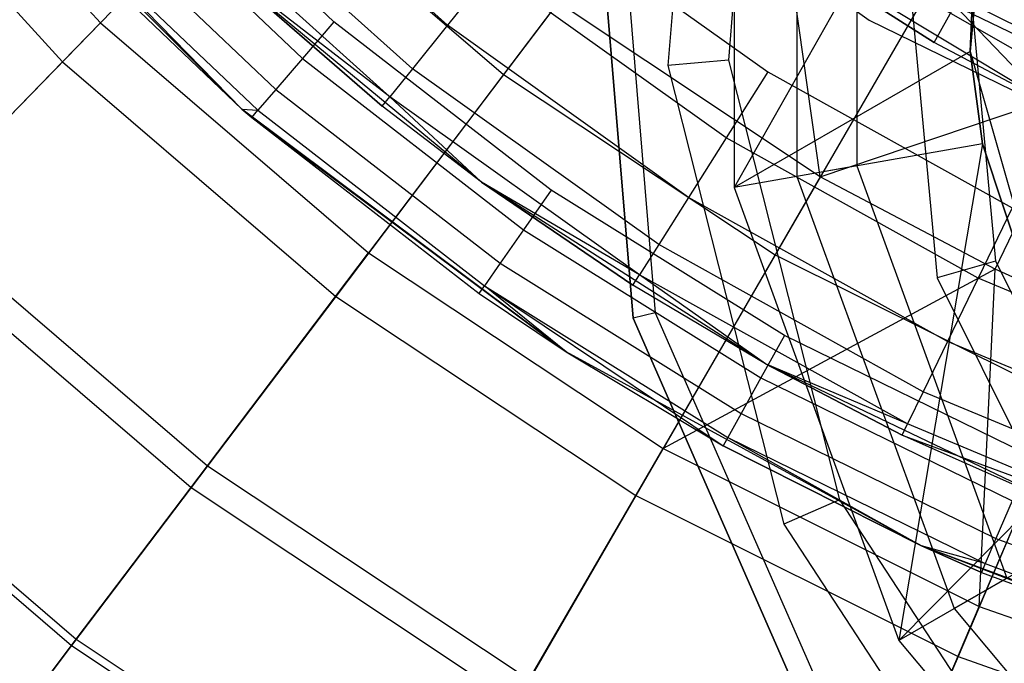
# Model space of a CAD drawing. Extents: x 0.1 to 26.5, y -19.1 to 0.
# Tile 49 of 256: x 11.664 to 12.444, y -13.918 to -13.408. Entities that reach past the tile are written whole.
import ezdxf

# ---------------------------------------------------------------- set-up
doc = ezdxf.new("R2010")
doc.units = 0
doc.header["$LTSCALE"] = 2.54
doc.layers.get('0').update_dxf_attribs({"linetype": 'CONTINUOUS'})

# ---------------------------------------------------------------- blocks, each defined once
blk = doc.blocks.new('7777_STL')
at = {"color": 0}
for p, q in [((12.20827, -13.07021, 3.35974), (12.17729, -13.44412, 3.35974)), ((12.20827, -13.07021, 3.35974), (12.17729, -13.44412, 3.35974)), ((12.25498, -13.08204, 3.51971), (12.22531, -13.44014, 3.51971)), ((12.25498, -13.08204, 3.51971), (12.22531, -13.44014, 3.51971)), ((12.44748, -13.1037, 2.70965), (12.41697, -13.43304, 2.70965)), ((12.44748, -13.1037, 2.70965), (12.41697, -13.43304, 2.70965)), ((12.22984, -13.15899, 0.15965), (12.22984, -13.54101, 0.15965)), ((12.22984, -13.15899, 0.15965), (12.22984, -13.54101, 0.15965)), ((12.27969, -13.16778, 3.65971), (12.27969, -13.53222, 3.65971)), ((12.27969, -13.16778, 3.65971), (12.27969, -13.53222, 3.65971)), ((12.32714, -13.17614, 3.81968), (12.32714, -13.52386, 3.81968)), ((12.32714, -13.17614, 3.81968), (12.32714, -13.52386, 3.81968)), ((12.4268, -13.19372, 0.44424), (12.22984, -13.54101, 0.15965)), ((12.4268, -13.19372, 0.44424), (12.22984, -13.54101, 0.15965)), ((12.4268, -13.19372, 0.44424), (12.41697, -13.43304, 0.44424)), ((12.41697, -13.43304, 2.70965), (12.4268, -13.19372, 0.44424)), ((12.4268, -13.19372, 0.44424), (12.41697, -13.43304, 0.44424)), ((12.41697, -13.43304, 2.70965), (12.4268, -13.19372, 0.44424)), ((11.53904, -13.20312, 32.97069), (11.72757, -13.41034, 32.97069)), ((11.53904, -13.20312, 32.97069), (11.72757, -13.41034, 32.97069)), ((12.07556, -13.22002, 28.47422), (12.33701, -13.40843, 28.47422)), ((12.07556, -13.22002, 28.47422), (12.33701, -13.40843, 28.47422)), ((12.07556, -13.22002, 29.67422), (12.33701, -13.40843, 29.67422)), ((12.07556, -13.22002, 29.67422), (12.33701, -13.40843, 29.67422)), ((11.50541, -13.23013, 36.88943), (11.69752, -13.44127, 36.88943)), ((11.50541, -13.23013, 36.88943), (11.69752, -13.44127, 36.88943)), ((11.90098, -13.23186, 32.60881), (11.72757, -13.41034, 32.97069)), ((11.90098, -13.23186, 32.60881), (11.72757, -13.41034, 32.97069)), ((11.83969, -13.47878, 28.37834), (11.61269, -13.25178, 28.37834)), ((11.83969, -13.47878, 28.37834), (11.61269, -13.25178, 28.37834)), ((12.00258, -13.41229, 29.63603), (11.82787, -13.25528, 29.63603)), ((12.00258, -13.41229, 29.63603), (11.82787, -13.25528, 29.63603)), ((12.19684, -13.25358, 37.3532), (12.0472, -13.45133, 37.13517)), ((12.19684, -13.25358, 37.3532), (12.0472, -13.45133, 37.13517)), ((12.14985, -13.64458, 0.15965), (12.11723, -13.2509, 0.15965)), ((12.11723, -13.2509, 3.15965), (12.14985, -13.64458, 3.15965)), ((12.11723, -13.2509, 3.15965), (12.14985, -13.64458, 3.15965)), ((12.14985, -13.64458, 0.15965), (12.11723, -13.2509, 0.15965)), ((12.13526, -13.2524, 3.21974), (12.16739, -13.64014, 3.21974)), ((12.13526, -13.2524, 3.21974), (12.16739, -13.64014, 3.21974)), ((11.91268, -13.40967, 25.37834), (11.75482, -13.25962, 25.37834)), ((11.91268, -13.40967, 25.37834), (11.75482, -13.25962, 25.37834)), ((12.35819, -13.26151, 3.95968), (12.39071, -13.61245, 3.95968)), ((12.35819, -13.26151, 3.95968), (12.39071, -13.61245, 3.95968)), ((12.40617, -13.26596, 4.11965), (12.43706, -13.59926, 4.11965)), ((12.40617, -13.26596, 4.11965), (12.43706, -13.59926, 4.11965)), ((11.85121, -13.28308, 37.13517), (11.69752, -13.44127, 36.88943)), ((11.85121, -13.28308, 37.13517), (11.69752, -13.44127, 36.88943)), ((11.72709, -13.28598, 25.38596), (11.88775, -13.4387, 25.38596)), ((11.72709, -13.28598, 25.38596), (11.88775, -13.4387, 25.38596)), ((11.97489, -13.4468, 29.59178), (11.7965, -13.28648, 29.59178)), ((11.97489, -13.4468, 29.59178), (11.7965, -13.28648, 29.59178)), ((11.85121, -13.28308, 37.13517), (12.0472, -13.45133, 37.13517)), ((11.85121, -13.28308, 37.13517), (12.0472, -13.45133, 37.13517)), ((11.70357, -13.30833, 25.40763), (11.86662, -13.46332, 25.40763)), ((11.70357, -13.30833, 25.40763), (11.86662, -13.46332, 25.40763)), ((11.95712, -13.46897, 29.53603), (11.77636, -13.30651, 29.53603)), ((11.95712, -13.46897, 29.53603), (11.77636, -13.30651, 29.53603)), ((12.38835, -13.42613, 27.25318), (12.20362, -13.30786, 27.25318)), ((12.47807, -13.47336, 31.75208), (12.20362, -13.30786, 31.75208)), ((12.20362, -13.30786, 31.75208), (12.38835, -13.42613, 27.25318)), ((12.20362, -13.30786, 31.75208), (12.38835, -13.42613, 27.25318)), ((12.38835, -13.42613, 27.25318), (12.20362, -13.30786, 27.25318)), ((12.47807, -13.47336, 31.75208), (12.20362, -13.30786, 31.75208)), ((12.07613, -13.32058, 29.67422), (12.25659, -13.44939, 29.67422)), ((12.07613, -13.32058, 29.67422), (12.25659, -13.44939, 29.67422)), ((11.68234, -13.32851, 25.47834), (11.83969, -13.47878, 28.37834)), ((11.68234, -13.32851, 25.47834), (11.83969, -13.47878, 28.37834)), ((11.68234, -13.32851, 25.47834), (11.83969, -13.47878, 25.47834)), ((11.68234, -13.32851, 25.47834), (11.83969, -13.47878, 25.47834)), ((11.83969, -13.47878, 25.47834), (11.68786, -13.32327, 25.44008)), ((11.68786, -13.32327, 25.44008), (11.8525, -13.47977, 25.44008)), ((11.83969, -13.47878, 25.47834), (11.68786, -13.32327, 25.44008)), ((11.68786, -13.32327, 25.44008), (11.8525, -13.47977, 25.44008)), ((12.29816, -13.5324, 32.60881), (12.26884, -13.32684, 32.37004)), ((12.29816, -13.5324, 32.60881), (12.26884, -13.32684, 32.37004)), ((12.50543, -13.46239, 32.37004), (12.26884, -13.32684, 32.37004)), ((12.50543, -13.46239, 32.37004), (12.26884, -13.32684, 32.37004)), ((12.02954, -13.53672, 28.87422), (11.82372, -13.36615, 28.87422)), ((11.82372, -13.36615, 28.87422), (11.951, -13.4766, 29.47422)), ((11.951, -13.4766, 29.47422), (11.82372, -13.36615, 29.47422)), ((11.82372, -13.36615, 28.87422), (11.951, -13.4766, 29.47422)), ((12.02954, -13.53672, 28.87422), (11.82372, -13.36615, 28.87422)), ((11.951, -13.4766, 29.47422), (11.82372, -13.36615, 29.47422)), ((11.95712, -13.46897, 29.53603), (11.82372, -13.36615, 29.47422)), ((11.95712, -13.46897, 29.53603), (11.82372, -13.36615, 29.47422)), ((12.03746, -13.3688, 29.66443), (12.00258, -13.41229, 29.63603)), ((12.03746, -13.3688, 29.66443), (12.00258, -13.41229, 29.63603)), ((12.22356, -13.50163, 29.66443), (12.03746, -13.3688, 29.66443)), ((12.22356, -13.50163, 29.66443), (12.03746, -13.3688, 29.66443)), ((12.38659, -13.37957, 37.3532), (12.26239, -13.59422, 37.13517)), ((12.38659, -13.37957, 37.3532), (12.26239, -13.59422, 37.13517)), ((12.38659, -13.37957, 37.3532), (12.59038, -13.4813, 37.3532)), ((12.38659, -13.37957, 37.3532), (12.59038, -13.4813, 37.3532)), ((12.0903, -13.39438, 32.60881), (11.94014, -13.59281, 32.97069)), ((12.0903, -13.39438, 32.60881), (11.94014, -13.59281, 32.97069)), ((12.29816, -13.5324, 32.60881), (12.0903, -13.39438, 32.60881)), ((12.29816, -13.5324, 32.60881), (12.0903, -13.39438, 32.60881)), ((12.38835, -13.42613, 27.25318), (12.40491, -13.39662, 27.04427)), ((12.38835, -13.42613, 27.25318), (12.40491, -13.39662, 27.04427)), ((12.47807, -13.47336, 27.25318), (12.40491, -13.39662, 27.04427)), ((12.40491, -13.39662, 27.04427), (12.60268, -13.49268, 27.04427)), ((12.47807, -13.47336, 27.25318), (12.40491, -13.39662, 27.04427)), ((12.40491, -13.39662, 27.04427), (12.60268, -13.49268, 27.04427)), ((11.58011, -13.56211, 33.35554), (11.72757, -13.41034, 32.97069)), ((11.58011, -13.56211, 33.35554), (11.72757, -13.41034, 32.97069)), ((11.72757, -13.41034, 32.97069), (11.94014, -13.59281, 32.97069)), ((11.72757, -13.41034, 32.97069), (11.94014, -13.59281, 32.97069)), ((11.91268, -13.40967, 25.37834), (11.88775, -13.4387, 25.38596)), ((11.91268, -13.40967, 25.37834), (11.88775, -13.4387, 25.38596)), ((12.0849, -13.54298, 25.37834), (11.91268, -13.40967, 25.37834)), ((12.0849, -13.54298, 25.37834), (11.91268, -13.40967, 25.37834)), ((12.00258, -13.41229, 29.63603), (11.97489, -13.4468, 29.59178)), ((12.00258, -13.41229, 29.63603), (11.97489, -13.4468, 29.59178)), ((12.19376, -13.54875, 29.63603), (12.00258, -13.41229, 29.63603)), ((12.19376, -13.54875, 29.63603), (12.00258, -13.41229, 29.63603)), ((12.33701, -13.40843, 28.47422), (12.62654, -13.54995, 28.47422)), ((12.33701, -13.40843, 28.47422), (12.62654, -13.54995, 28.47422)), ((12.33701, -13.40843, 28.47422), (12.33701, -13.40843, 29.67422)), ((12.33701, -13.40843, 29.67422), (12.62654, -13.54995, 29.67422)), ((12.33701, -13.40843, 28.47422), (12.33701, -13.40843, 29.67422)), ((12.33701, -13.40843, 29.67422), (12.62654, -13.54995, 29.67422)), ((12.47807, -13.47336, 27.25318), (12.38835, -13.42613, 27.25318)), ((12.47807, -13.47336, 31.75208), (12.38835, -13.42613, 27.25318)), ((12.47807, -13.47336, 27.25318), (12.38835, -13.42613, 27.25318)), ((12.47807, -13.47336, 31.75208), (12.38835, -13.42613, 27.25318)), ((12.41697, -13.43304, 0.44424), (12.22984, -13.54101, 0.15965)), ((12.41697, -13.43304, 0.44424), (12.22984, -13.54101, 0.15965)), ((12.41697, -13.43304, 0.44424), (12.4268, -13.50628, 0.44424)), ((12.4268, -13.50628, 0.44424), (12.41697, -13.43304, 2.70965)), ((12.41697, -13.43304, 2.70965), (12.50748, -13.75116, 2.70965)), ((12.4268, -13.50628, 0.44424), (12.41697, -13.43304, 2.70965)), ((12.41697, -13.43304, 0.44424), (12.4268, -13.50628, 0.44424)), ((12.41697, -13.43304, 0.44424), (12.41697, -13.43304, 2.70965)), ((12.41697, -13.43304, 0.44424), (12.41697, -13.43304, 2.70965)), ((12.41697, -13.43304, 2.70965), (12.50748, -13.75116, 2.70965)), ((11.69752, -13.44127, 36.88943), (11.5651, -13.57757, 36.61939)), ((11.69752, -13.44127, 36.88943), (11.5651, -13.57757, 36.61939)), ((11.69752, -13.44127, 36.88943), (11.91412, -13.6272, 36.88943)), ((11.69752, -13.44127, 36.88943), (11.91412, -13.6272, 36.88943)), ((11.88775, -13.4387, 25.38596), (11.86662, -13.46332, 25.40763)), ((11.88775, -13.4387, 25.38596), (11.86662, -13.46332, 25.40763)), ((11.88775, -13.4387, 25.38596), (12.06304, -13.57439, 25.38596)), ((11.88775, -13.4387, 25.38596), (12.06304, -13.57439, 25.38596)), ((12.22531, -13.44014, 3.51971), (12.17729, -13.44412, 3.35974)), ((12.22531, -13.44014, 3.51971), (12.17729, -13.44412, 3.35974)), ((12.17729, -13.44412, 3.35974), (12.26939, -13.80783, 3.35974)), ((12.17729, -13.44412, 3.35974), (12.26939, -13.80783, 3.35974)), ((12.22531, -13.44014, 3.51971), (12.31352, -13.78847, 3.51971)), ((12.22531, -13.44014, 3.51971), (12.31352, -13.78847, 3.51971)), ((12.0472, -13.45133, 37.13517), (11.91412, -13.6272, 36.88943)), ((12.0472, -13.45133, 37.13517), (11.91412, -13.6272, 36.88943)), ((11.97489, -13.4468, 29.59178), (11.95712, -13.46897, 29.53603)), ((11.97489, -13.4468, 29.59178), (11.95712, -13.46897, 29.53603)), ((12.17012, -13.58615, 29.59178), (11.97489, -13.4468, 29.59178)), ((12.17012, -13.58615, 29.59178), (11.97489, -13.4468, 29.59178)), ((12.0472, -13.45133, 37.13517), (12.26239, -13.59422, 37.13517)), ((12.0472, -13.45133, 37.13517), (12.26239, -13.59422, 37.13517)), ((12.25659, -13.44939, 29.67422), (12.22356, -13.50163, 29.66443)), ((12.25659, -13.44939, 29.67422), (12.22356, -13.50163, 29.66443)), ((12.25659, -13.44939, 29.67422), (12.45033, -13.55717, 29.67422)), ((12.25659, -13.44939, 29.67422), (12.45033, -13.55717, 29.67422)), ((11.86662, -13.46332, 25.40763), (11.8525, -13.47977, 25.44008)), ((11.86662, -13.46332, 25.40763), (11.8525, -13.47977, 25.44008)), ((11.86662, -13.46332, 25.40763), (12.04451, -13.60102, 25.40763)), ((11.86662, -13.46332, 25.40763), (12.04451, -13.60102, 25.40763)), ((11.951, -13.4766, 29.47422), (11.95712, -13.46897, 29.53603)), ((11.951, -13.4766, 29.47422), (11.95712, -13.46897, 29.53603)), ((12.02954, -13.53672, 29.47422), (11.95712, -13.46897, 29.53603)), ((12.02954, -13.53672, 29.47422), (11.95712, -13.46897, 29.53603)), ((12.15494, -13.61016, 29.53603), (11.95712, -13.46897, 29.53603)), ((12.15494, -13.61016, 29.53603), (11.95712, -13.46897, 29.53603)), ((12.29816, -13.5324, 32.60881), (12.50543, -13.46239, 32.37004)), ((12.29816, -13.5324, 32.60881), (12.50543, -13.46239, 32.37004)), ((12.43675, -13.60559, 32.60881), (12.50543, -13.46239, 32.37004)), ((12.43675, -13.60559, 32.60881), (12.50543, -13.46239, 32.37004)), ((12.02954, -13.53672, 28.87422), (11.951, -13.4766, 29.47422)), ((12.02954, -13.53672, 28.87422), (11.951, -13.4766, 29.47422)), ((12.02954, -13.53672, 29.47422), (11.951, -13.4766, 29.47422)), ((12.02954, -13.53672, 29.47422), (11.951, -13.4766, 29.47422)), ((11.83969, -13.47878, 25.47834), (11.83969, -13.47878, 28.37834)), ((11.83969, -13.47878, 25.47834), (11.83969, -13.47878, 28.37834)), ((11.83969, -13.47878, 25.47834), (12.09669, -13.67116, 28.37834)), ((12.09669, -13.67116, 28.37834), (11.83969, -13.47878, 28.37834)), ((11.83969, -13.47878, 25.47834), (12.09669, -13.67116, 28.37834)), ((11.83969, -13.47878, 25.47834), (11.84754, -13.48554, 25.47834)), ((12.09669, -13.67116, 28.37834), (11.83969, -13.47878, 28.37834)), ((11.83969, -13.47878, 25.47834), (11.84754, -13.48554, 25.47834)), ((11.83969, -13.47878, 25.47834), (11.8525, -13.47977, 25.44008)), ((11.83969, -13.47878, 25.47834), (11.8525, -13.47977, 25.44008)), ((11.84754, -13.48554, 25.47834), (11.8525, -13.47977, 25.44008)), ((11.84754, -13.48554, 25.47834), (11.8525, -13.47977, 25.44008)), ((11.8525, -13.47977, 25.44008), (12.03212, -13.61881, 25.44008)), ((11.8525, -13.47977, 25.44008), (12.03212, -13.61881, 25.44008)), ((11.84754, -13.48554, 25.47834), (12.09669, -13.67116, 28.37834)), ((11.84754, -13.48554, 25.47834), (12.09669, -13.67116, 28.37834)), ((11.84754, -13.48554, 25.47834), (12.02777, -13.62505, 25.47834)), ((11.84754, -13.48554, 25.47834), (12.02777, -13.62505, 25.47834)), ((12.22356, -13.50163, 29.66443), (12.19376, -13.54875, 29.63603)), ((12.22356, -13.50163, 29.66443), (12.19376, -13.54875, 29.63603)), ((12.42336, -13.61278, 29.66443), (12.22356, -13.50163, 29.66443)), ((12.42336, -13.61278, 29.66443), (12.22356, -13.50163, 29.66443)), ((12.4268, -13.50628, 0.44424), (12.22984, -13.54101, 0.15965)), ((12.4268, -13.50628, 0.44424), (12.22984, -13.54101, 0.15965)), ((12.4268, -13.50628, 0.44424), (12.3605, -13.9, 0.15965)), ((12.4268, -13.50628, 0.44424), (12.3605, -13.9, 0.15965)), ((12.4268, -13.50628, 0.44424), (12.50748, -13.75116, 0.44424)), ((12.50748, -13.75116, 2.70965), (12.4268, -13.50628, 0.44424)), ((12.4268, -13.50628, 0.44424), (12.50748, -13.75116, 0.44424)), ((12.50748, -13.75116, 2.70965), (12.4268, -13.50628, 0.44424)), ((12.32714, -13.52386, 3.81968), (12.27969, -13.53222, 3.65971)), ((12.32714, -13.52386, 3.81968), (12.27969, -13.53222, 3.65971)), ((12.32714, -13.52386, 3.81968), (12.44607, -13.8506, 3.81968)), ((12.32714, -13.52386, 3.81968), (12.44607, -13.8506, 3.81968)), ((12.25471, -13.68077, 28.87422), (12.02954, -13.53672, 28.87422)), ((12.02954, -13.53672, 28.87422), (12.02954, -13.53672, 29.47422)), ((12.02954, -13.53672, 28.87422), (12.02954, -13.53672, 29.47422)), ((12.02954, -13.53672, 28.87422), (12.14971, -13.61843, 29.47422)), ((12.14971, -13.61843, 29.47422), (12.02954, -13.53672, 29.47422)), ((12.02954, -13.53672, 28.87422), (12.14971, -13.61843, 29.47422)), ((12.25471, -13.68077, 28.87422), (12.02954, -13.53672, 28.87422)), ((12.14971, -13.61843, 29.47422), (12.02954, -13.53672, 29.47422)), ((12.15494, -13.61016, 29.53603), (12.02954, -13.53672, 29.47422)), ((12.15494, -13.61016, 29.53603), (12.02954, -13.53672, 29.47422)), ((12.29816, -13.5324, 32.60881), (12.17353, -13.74778, 32.97069)), ((12.29816, -13.5324, 32.60881), (12.17353, -13.74778, 32.97069)), ((12.27969, -13.53222, 3.65971), (12.40434, -13.87469, 3.65971)), ((12.27969, -13.53222, 3.65971), (12.40434, -13.87469, 3.65971)), ((12.43675, -13.60559, 32.60881), (12.29816, -13.5324, 32.60881)), ((12.43675, -13.60559, 32.60881), (12.29816, -13.5324, 32.60881)), ((12.0849, -13.54298, 25.37834), (12.06304, -13.57439, 25.38596)), ((12.0849, -13.54298, 25.37834), (12.06304, -13.57439, 25.38596)), ((12.26973, -13.65818, 25.37834), (12.0849, -13.54298, 25.37834)), ((12.26973, -13.65818, 25.37834), (12.0849, -13.54298, 25.37834)), ((12.22984, -13.54101, 0.15965), (12.3605, -13.9, 0.15965)), ((12.22984, -13.54101, 0.15965), (12.3605, -13.9, 0.15965)), ((12.19376, -13.54875, 29.63603), (12.17012, -13.58615, 29.59178)), ((12.19376, -13.54875, 29.63603), (12.17012, -13.58615, 29.59178)), ((12.39902, -13.66295, 29.63603), (12.19376, -13.54875, 29.63603)), ((12.39902, -13.66295, 29.63603), (12.19376, -13.54875, 29.63603)), ((11.58011, -13.56211, 33.35554), (11.81245, -13.76156, 33.35554)), ((11.58011, -13.56211, 33.35554), (11.81245, -13.76156, 33.35554)), ((12.45033, -13.55717, 29.67422), (12.42336, -13.61278, 29.66443)), ((12.45033, -13.55717, 29.67422), (12.42336, -13.61278, 29.66443)), ((11.5651, -13.57757, 36.61939), (11.79945, -13.77875, 36.61939)), ((11.5651, -13.57757, 36.61939), (11.79945, -13.77875, 36.61939)), ((12.06304, -13.57439, 25.38596), (12.04451, -13.60102, 25.40763)), ((12.06304, -13.57439, 25.38596), (12.04451, -13.60102, 25.40763)), ((12.06304, -13.57439, 25.38596), (12.25116, -13.69164, 25.38596)), ((12.06304, -13.57439, 25.38596), (12.25116, -13.69164, 25.38596)), ((12.17012, -13.58615, 29.59178), (12.15494, -13.61016, 29.53603)), ((12.17012, -13.58615, 29.59178), (12.15494, -13.61016, 29.53603)), ((12.37972, -13.70276, 29.59178), (12.17012, -13.58615, 29.59178)), ((12.37972, -13.70276, 29.59178), (12.17012, -13.58615, 29.59178)), ((11.81245, -13.76156, 33.35554), (11.94014, -13.59281, 32.97069)), ((11.81245, -13.76156, 33.35554), (11.94014, -13.59281, 32.97069)), ((11.94014, -13.59281, 32.97069), (12.17353, -13.74778, 32.97069)), ((11.94014, -13.59281, 32.97069), (12.17353, -13.74778, 32.97069)), ((12.26239, -13.59422, 37.13517), (12.15193, -13.78511, 36.88943)), ((12.26239, -13.59422, 37.13517), (12.15193, -13.78511, 36.88943)), ((12.26239, -13.59422, 37.13517), (12.4935, -13.70957, 37.13517)), ((12.26239, -13.59422, 37.13517), (12.4935, -13.70957, 37.13517)), ((12.04451, -13.60102, 25.40763), (12.03212, -13.61881, 25.44008)), ((12.04451, -13.60102, 25.40763), (12.03212, -13.61881, 25.44008)), ((12.04451, -13.60102, 25.40763), (12.23541, -13.72001, 25.40763)), ((12.04451, -13.60102, 25.40763), (12.23541, -13.72001, 25.40763)), ((12.43706, -13.59926, 4.11965), (12.39071, -13.61245, 3.95968)), ((12.43706, -13.59926, 4.11965), (12.39071, -13.61245, 3.95968)), ((12.43706, -13.59926, 4.11965), (12.58626, -13.89891, 4.11965)), ((12.43706, -13.59926, 4.11965), (12.58626, -13.89891, 4.11965)), ((12.43675, -13.60559, 32.60881), (12.17353, -13.74778, 32.97069)), ((12.43675, -13.60559, 32.60881), (12.17353, -13.74778, 32.97069)), ((12.42419, -13.8729, 32.97069), (12.43675, -13.60559, 32.60881)), ((12.42419, -13.8729, 32.97069), (12.43675, -13.60559, 32.60881)), ((12.52141, -13.64383, 32.60881), (12.43675, -13.60559, 32.60881)), ((12.52141, -13.64383, 32.60881), (12.43675, -13.60559, 32.60881)), ((12.14971, -13.61843, 29.47422), (12.15494, -13.61016, 29.53603)), ((12.14971, -13.61843, 29.47422), (12.15494, -13.61016, 29.53603)), ((12.25471, -13.68077, 29.47422), (12.15494, -13.61016, 29.53603)), ((12.25471, -13.68077, 29.47422), (12.15494, -13.61016, 29.53603)), ((12.36732, -13.72832, 29.53603), (12.15494, -13.61016, 29.53603)), ((12.36732, -13.72832, 29.53603), (12.15494, -13.61016, 29.53603)), ((12.39071, -13.61245, 3.95968), (12.54781, -13.92794, 3.95968)), ((12.39071, -13.61245, 3.95968), (12.54781, -13.92794, 3.95968)), ((12.42336, -13.61278, 29.66443), (12.39902, -13.66295, 29.63603)), ((12.42336, -13.61278, 29.66443), (12.39902, -13.66295, 29.63603)), ((12.63434, -13.70087, 29.66443), (12.42336, -13.61278, 29.66443)), ((12.63434, -13.70087, 29.66443), (12.42336, -13.61278, 29.66443)), ((12.02777, -13.62505, 25.47834), (12.03212, -13.61881, 25.44008)), ((12.02777, -13.62505, 25.47834), (12.03212, -13.61881, 25.44008)), ((12.02777, -13.62505, 25.47834), (12.09669, -13.67116, 28.37834)), ((12.02777, -13.62505, 25.47834), (12.09669, -13.67116, 28.37834)), ((12.02777, -13.62505, 25.47834), (12.09669, -13.67116, 25.47834)), ((12.02777, -13.62505, 25.47834), (12.09669, -13.67116, 25.47834)), ((12.09669, -13.67116, 25.47834), (12.03212, -13.61881, 25.44008)), ((12.03212, -13.61881, 25.44008), (12.2212, -13.74562, 25.47834)), ((12.03212, -13.61881, 25.44008), (12.2212, -13.74562, 25.47834)), ((12.03212, -13.61881, 25.44008), (12.22489, -13.73896, 25.44008)), ((12.09669, -13.67116, 25.47834), (12.03212, -13.61881, 25.44008)), ((12.03212, -13.61881, 25.44008), (12.22489, -13.73896, 25.44008)), ((12.25471, -13.68077, 28.87422), (12.14971, -13.61843, 29.47422)), ((12.25471, -13.68077, 28.87422), (12.14971, -13.61843, 29.47422)), ((12.25471, -13.68077, 29.47422), (12.14971, -13.61843, 29.47422)), ((12.25471, -13.68077, 29.47422), (12.14971, -13.61843, 29.47422)), ((11.91412, -13.6272, 36.88943), (11.79945, -13.77875, 36.61939)), ((11.91412, -13.6272, 36.88943), (11.79945, -13.77875, 36.61939)), ((11.91412, -13.6272, 36.88943), (12.15193, -13.78511, 36.88943)), ((11.91412, -13.6272, 36.88943), (12.15193, -13.78511, 36.88943)), ((12.16739, -13.64014, 3.21974), (12.14985, -13.64458, 3.15965)), ((12.16739, -13.64014, 3.21974), (12.14985, -13.64458, 3.15965)), ((12.16739, -13.64014, 3.21974), (12.32368, -13.99644, 3.21974)), ((12.16739, -13.64014, 3.21974), (12.32368, -13.99644, 3.21974)), ((12.30853, -14.00634, 0.15965), (12.14985, -13.64458, 0.15965)), ((12.14985, -13.64458, 3.15965), (12.30853, -14.00634, 3.15965)), ((12.14985, -13.64458, 3.15965), (12.30853, -14.00634, 3.15965)), ((12.14985, -13.64458, 3.15965), (12.14985, -13.64458, 0.15965)), ((12.30853, -14.00634, 0.15965), (12.14985, -13.64458, 0.15965)), ((12.14985, -13.64458, 3.15965), (12.14985, -13.64458, 0.15965)), ((12.52141, -13.64383, 32.60881), (12.42419, -13.8729, 32.97069)), ((12.52141, -13.64383, 32.60881), (12.42419, -13.8729, 32.97069)), ((12.26973, -13.65818, 25.37834), (12.25116, -13.69164, 25.38596)), ((12.26973, -13.65818, 25.37834), (12.25116, -13.69164, 25.38596)), ((12.46526, -13.7541, 25.37834), (12.26973, -13.65818, 25.37834)), ((12.46526, -13.7541, 25.37834), (12.26973, -13.65818, 25.37834)), ((12.39902, -13.66295, 29.63603), (12.37972, -13.70276, 29.59178)), ((12.39902, -13.66295, 29.63603), (12.37972, -13.70276, 29.59178)), ((12.61578, -13.75344, 29.63603), (12.39902, -13.66295, 29.63603)), ((12.61578, -13.75344, 29.63603), (12.39902, -13.66295, 29.63603)), ((12.37844, -13.82501, 28.37834), (12.09669, -13.67116, 28.37834)), ((12.09669, -13.67116, 28.37834), (12.2212, -13.74562, 25.47834)), ((12.09669, -13.67116, 28.37834), (12.2212, -13.74562, 25.47834)), ((12.09669, -13.67116, 28.37834), (12.09669, -13.67116, 25.47834)), ((12.09669, -13.67116, 25.47834), (12.2212, -13.74562, 25.47834)), ((12.09669, -13.67116, 28.37834), (12.09669, -13.67116, 25.47834)), ((12.37844, -13.82501, 28.37834), (12.09669, -13.67116, 28.37834)), ((12.09669, -13.67116, 25.47834), (12.2212, -13.74562, 25.47834)), ((11.46006, -13.68568, 33.75953), (11.7085, -13.89894, 33.75953)), ((11.46006, -13.68568, 33.75953), (11.7085, -13.89894, 33.75953)), ((12.49584, -13.79614, 28.87422), (12.25471, -13.68077, 28.87422)), ((12.25471, -13.68077, 28.87422), (12.25471, -13.68077, 29.47422)), ((12.25471, -13.68077, 28.87422), (12.25471, -13.68077, 29.47422)), ((12.25471, -13.68077, 28.87422), (12.36305, -13.73712, 29.47422)), ((12.36305, -13.73712, 29.47422), (12.25471, -13.68077, 29.47422)), ((12.25471, -13.68077, 28.87422), (12.36305, -13.73712, 29.47422)), ((12.49584, -13.79614, 28.87422), (12.25471, -13.68077, 28.87422)), ((12.36305, -13.73712, 29.47422), (12.25471, -13.68077, 29.47422)), ((12.36732, -13.72832, 29.53603), (12.25471, -13.68077, 29.47422)), ((12.36732, -13.72832, 29.53603), (12.25471, -13.68077, 29.47422)), ((11.45578, -13.69009, 36.32884), (11.70479, -13.90385, 36.32884)), ((11.45578, -13.69009, 36.32884), (11.70479, -13.90385, 36.32884)), ((12.25116, -13.69164, 25.38596), (12.23541, -13.72001, 25.40763)), ((12.25116, -13.69164, 25.38596), (12.23541, -13.72001, 25.40763)), ((12.25116, -13.69164, 25.38596), (12.45017, -13.78927, 25.38596)), ((12.25116, -13.69164, 25.38596), (12.45017, -13.78927, 25.38596)), ((12.37972, -13.70276, 29.59178), (12.36732, -13.72832, 29.53603)), ((12.37972, -13.70276, 29.59178), (12.36732, -13.72832, 29.53603)), ((12.60105, -13.79517, 29.59178), (12.37972, -13.70276, 29.59178)), ((12.60105, -13.79517, 29.59178), (12.37972, -13.70276, 29.59178)), ((12.4935, -13.70957, 37.13517), (12.40734, -13.9126, 36.88943)), ((12.4935, -13.70957, 37.13517), (12.40734, -13.9126, 36.88943)), ((12.23541, -13.72001, 25.40763), (12.22489, -13.73896, 25.44008)), ((12.23541, -13.72001, 25.40763), (12.22489, -13.73896, 25.44008)), ((12.23541, -13.72001, 25.40763), (12.43738, -13.81908, 25.40763)), ((12.23541, -13.72001, 25.40763), (12.43738, -13.81908, 25.40763)), ((12.36305, -13.73712, 29.47422), (12.36732, -13.72832, 29.53603)), ((12.36305, -13.73712, 29.47422), (12.36732, -13.72832, 29.53603)), ((12.59159, -13.82195, 29.53603), (12.36732, -13.72832, 29.53603)), ((12.59159, -13.82195, 29.53603), (12.36732, -13.72832, 29.53603)), ((12.22489, -13.73896, 25.44008), (12.2212, -13.74562, 25.47834)), ((12.22489, -13.73896, 25.44008), (12.2212, -13.74562, 25.47834)), ((12.22489, -13.73896, 25.44008), (12.37844, -13.82501, 25.47834)), ((12.22489, -13.73896, 25.44008), (12.37844, -13.82501, 25.47834)), ((12.22489, -13.73896, 25.44008), (12.42883, -13.839, 25.44008)), ((12.22489, -13.73896, 25.44008), (12.42883, -13.839, 25.44008)), ((12.49584, -13.79614, 28.87422), (12.36305, -13.73712, 29.47422)), ((12.49584, -13.79614, 28.87422), (12.36305, -13.73712, 29.47422)), ((12.49584, -13.79614, 29.47422), (12.36305, -13.73712, 29.47422)), ((12.36305, -13.73712, 29.47422), (12.59159, -13.82195, 29.53603)), ((12.49584, -13.79614, 29.47422), (12.36305, -13.73712, 29.47422)), ((12.36305, -13.73712, 29.47422), (12.59159, -13.82195, 29.53603)), ((12.06754, -13.93094, 33.35554), (12.17353, -13.74778, 32.97069)), ((12.06754, -13.93094, 33.35554), (12.17353, -13.74778, 32.97069)), ((12.17353, -13.74778, 32.97069), (12.42419, -13.8729, 32.97069)), ((12.17353, -13.74778, 32.97069), (12.42419, -13.8729, 32.97069)), ((12.37844, -13.82501, 28.37834), (12.2212, -13.74562, 25.47834)), ((12.2212, -13.74562, 25.47834), (12.37844, -13.82501, 25.47834)), ((12.37844, -13.82501, 28.37834), (12.2212, -13.74562, 25.47834)), ((12.2212, -13.74562, 25.47834), (12.37844, -13.82501, 25.47834)), ((12.50748, -13.75116, 0.44424), (12.3605, -13.9, 0.15965)), ((12.50748, -13.75116, 0.44424), (12.3605, -13.9, 0.15965)), ((11.7085, -13.89894, 33.75953), (11.81245, -13.76156, 33.35554)), ((11.7085, -13.89894, 33.75953), (11.81245, -13.76156, 33.35554)), ((11.81245, -13.76156, 33.35554), (12.06754, -13.93094, 33.35554)), ((11.81245, -13.76156, 33.35554), (12.06754, -13.93094, 33.35554)), ((11.79945, -13.77875, 36.61939), (11.70479, -13.90385, 36.32884)), ((11.79945, -13.77875, 36.61939), (11.70479, -13.90385, 36.32884)), ((11.79945, -13.77875, 36.61939), (12.05675, -13.9496, 36.61939)), ((11.79945, -13.77875, 36.61939), (12.05675, -13.9496, 36.61939)), ((12.15193, -13.78511, 36.88943), (12.05675, -13.9496, 36.61939)), ((12.15193, -13.78511, 36.88943), (12.05675, -13.9496, 36.61939)), ((12.15193, -13.78511, 36.88943), (12.40734, -13.9126, 36.88943)), ((12.15193, -13.78511, 36.88943), (12.40734, -13.9126, 36.88943)), ((12.31352, -13.78847, 3.51971), (12.26939, -13.80783, 3.35974)), ((12.31352, -13.78847, 3.51971), (12.26939, -13.80783, 3.35974)), ((12.31352, -13.78847, 3.51971), (12.51005, -14.08929, 3.51971)), ((12.31352, -13.78847, 3.51971), (12.51005, -14.08929, 3.51971)), ((12.45017, -13.78927, 25.38596), (12.43738, -13.81908, 25.40763)), ((12.45017, -13.78927, 25.38596), (12.43738, -13.81908, 25.40763)), ((12.5337, -13.8, 0.44424), (12.3605, -13.9, 0.15965)), ((12.5337, -13.8, 0.44424), (12.3605, -13.9, 0.15965)), ((12.26939, -13.80783, 3.35974), (12.4746, -14.12192, 3.35974)), ((12.26939, -13.80783, 3.35974), (12.4746, -14.12192, 3.35974)), ((12.43738, -13.81908, 25.40763), (12.42883, -13.839, 25.44008)), ((12.43738, -13.81908, 25.40763), (12.42883, -13.839, 25.44008)), ((12.43738, -13.81908, 25.40763), (12.64833, -13.89721, 25.40763)), ((12.43738, -13.81908, 25.40763), (12.64833, -13.89721, 25.40763)), ((12.37844, -13.82501, 25.47834), (12.37844, -13.82501, 28.37834)), ((12.37844, -13.82501, 25.47834), (12.42583, -13.84599, 25.47834)), ((12.42583, -13.84599, 25.47834), (12.37844, -13.82501, 28.37834)), ((12.37844, -13.82501, 25.47834), (12.37844, -13.82501, 28.37834)), ((12.42583, -13.84599, 25.47834), (12.37844, -13.82501, 28.37834)), ((12.63956, -13.92515, 25.47834), (12.37844, -13.82501, 28.37834)), ((12.63956, -13.92515, 25.47834), (12.37844, -13.82501, 28.37834)), ((12.67923, -13.9372, 28.37834), (12.37844, -13.82501, 28.37834)), ((12.67923, -13.9372, 28.37834), (12.37844, -13.82501, 28.37834)), ((12.42883, -13.839, 25.44008), (12.37844, -13.82501, 25.47834)), ((12.42883, -13.839, 25.44008), (12.37844, -13.82501, 25.47834)), ((12.37844, -13.82501, 25.47834), (12.42583, -13.84599, 25.47834)), ((12.42883, -13.839, 25.44008), (12.42583, -13.84599, 25.47834)), ((12.42883, -13.839, 25.44008), (12.42583, -13.84599, 25.47834)), ((12.42883, -13.839, 25.44008), (12.64184, -13.91789, 25.44008)), ((12.42883, -13.839, 25.44008), (12.64184, -13.91789, 25.44008)), ((12.44607, -13.8506, 3.81968), (12.40434, -13.87469, 3.65971)), ((12.44607, -13.8506, 3.81968), (12.40434, -13.87469, 3.65971)), ((12.42583, -13.84599, 25.47834), (12.63956, -13.92515, 25.47834)), ((12.42583, -13.84599, 25.47834), (12.63956, -13.92515, 25.47834)), ((12.34152, -14.0677, 33.35554), (12.42419, -13.8729, 32.97069)), ((12.34152, -14.0677, 33.35554), (12.42419, -13.8729, 32.97069)), ((12.40434, -13.87469, 3.65971), (12.6386, -14.15387, 3.65971)), ((12.40434, -13.87469, 3.65971), (12.6386, -14.15387, 3.65971)), ((12.42419, -13.8729, 32.97069), (12.68832, -13.96626, 32.97069)), ((12.42419, -13.8729, 32.97069), (12.68832, -13.96626, 32.97069)), ((11.62931, -14.0036, 34.17865), (11.7085, -13.89894, 33.75953)), ((11.62931, -14.0036, 34.17865), (11.7085, -13.89894, 33.75953)), ((11.70479, -13.90385, 36.32884), (11.63146, -14.00076, 36.02182)), ((11.70479, -13.90385, 36.32884), (11.63146, -14.00076, 36.02182)), ((11.70479, -13.90385, 36.32884), (11.97818, -14.08538, 36.32884)), ((11.70479, -13.90385, 36.32884), (11.97818, -14.08538, 36.32884)), ((11.7085, -13.89894, 33.75953), (11.98126, -14.08006, 33.75953)), ((11.7085, -13.89894, 33.75953), (11.98126, -14.08006, 33.75953)), ((12.3605, -13.9, 0.15965), (12.60606, -14.19265, 0.15965)), ((12.3605, -13.9, 0.15965), (12.60606, -14.19265, 0.15965)), ((12.40734, -13.9126, 36.88943), (12.3331, -14.08754, 36.61939)), ((12.40734, -13.9126, 36.88943), (12.3331, -14.08754, 36.61939)), ((12.40734, -13.9126, 36.88943), (12.67648, -14.00773, 36.88943)), ((12.40734, -13.9126, 36.88943), (12.67648, -14.00773, 36.88943))]:
    blk.add_line(p, q, dxfattribs=at)
blk = doc.blocks.new('GROUP_2')
at = {"color": 0}
blk.add_blockref('7777_STL', (-0.13159, 19.10373, -0.15965), dxfattribs=at)

msp = doc.modelspace()

# ---------------------------------------------------------------- block references
at = {"color": 0}
msp.add_blockref('GROUP_2', (0.13159, -19.10373, 0.15965), dxfattribs=at)

doc.saveas('drawing.dxf')
